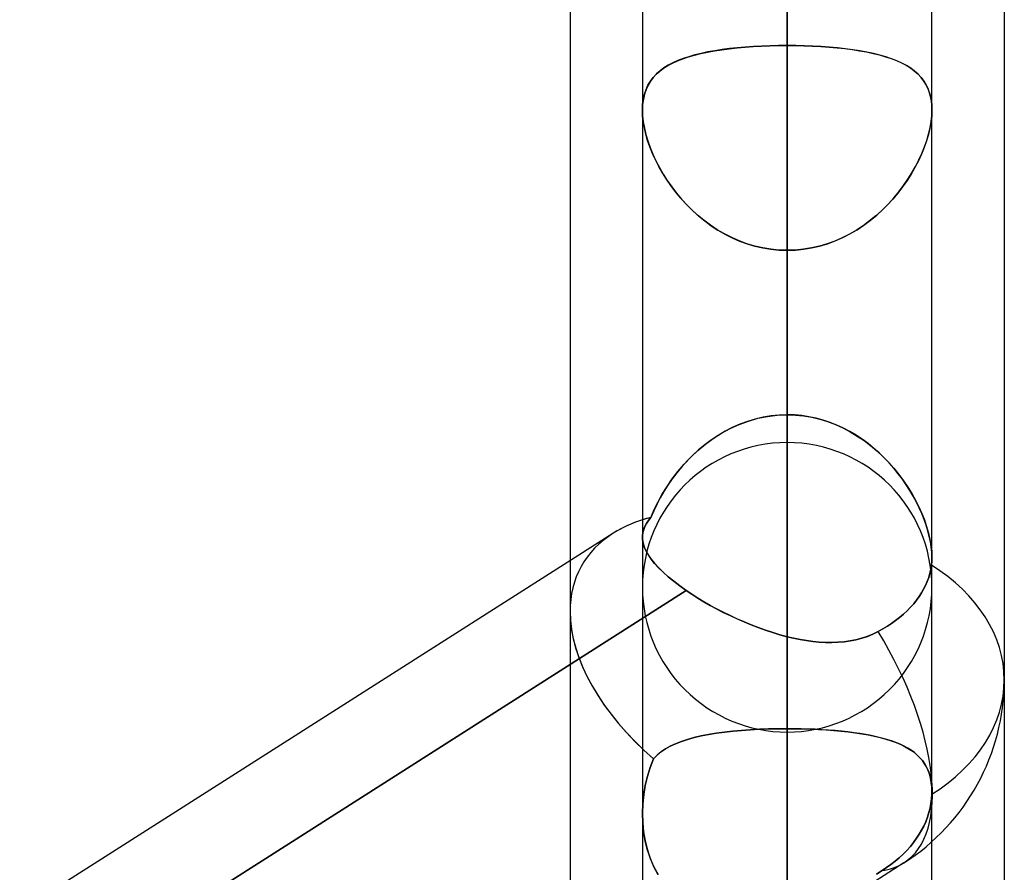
# Model space of a CAD drawing. Header units: millimetres. Extents: x -82 to 97, y -215 to 215.
# Tile 12 of 81: x 38.61 to 44, y -110.61 to -105.94. Entities that reach past the tile are written whole.
import ezdxf

# ---------------------------------------------------------------- set-up
doc = ezdxf.new("R2010")
doc.units = ezdxf.units.MM
doc.layers.add('MAIN-1', color=7, linetype='Continuous')
doc.layers.add('MAIN-2', color=7, linetype='Continuous')

msp = doc.modelspace()

# ---------------------------------------------------------------- linework, layer by layer
at = {"layer": 'MAIN-1'}
for p, q in [((42.0187, 0), (42.0187, -108.7738)), ((43.6038, -108.8839), (43.6038, 0)), ((42.8112, -109.3184), (42.8112, 0)), ((44, -57.1029), (44, -109.5547)), ((41.6225, -57.4771), (41.6225, -108.9024)), ((41.8571, -108.753), (34.8037, -113.2446)), ((42.0193, -108.7863), (42.019, -108.7665)), ((42.0227, -108.8067), (42.0193, -108.7863)), ((42.0291, -108.8276), (42.0227, -108.8067)), ((42.0386, -108.849), (42.0291, -108.8276)), ((42.0511, -108.871), (42.0386, -108.849)), ((42.0666, -108.8937), (42.0511, -108.871)), ((43.6038, -108.8836), (43.6037, -108.891)), ((42.0853, -108.9169), (42.0666, -108.8937)), ((42.1071, -108.9408), (42.0853, -108.9169)), ((42.132, -108.9653), (42.1071, -108.9408)), ((43.6013, -108.9266), (43.5978, -108.9489)), ((43.602, -108.9197), (43.6013, -108.9266)), ((43.6027, -108.9126), (43.602, -108.9197)), ((43.6031, -108.9055), (43.6027, -108.9126)), ((43.6035, -108.8983), (43.6031, -108.9055)), ((43.6037, -108.891), (43.6035, -108.8983)), ((42.1597, -108.9901), (42.132, -108.9653)), ((42.1901, -109.0151), (42.1597, -108.9901)), ((43.5864, -108.9938), (43.5784, -109.016)), ((43.5929, -108.9714), (43.5864, -108.9938)), ((43.5978, -108.9489), (43.5929, -108.9714)), ((42.2233, -109.0404), (42.1901, -109.0151)), ((42.259, -109.0658), (42.2233, -109.0404)), ((43.569, -109.0377), (43.5585, -109.0588)), ((43.5784, -109.016), (43.569, -109.0377)), ((42.259, -109.0658), (34.8037, -113.8133)), ((42.2899, -109.0864), (42.259, -109.0658)), ((42.322, -109.1069), (42.2899, -109.0864)), ((43.5343, -109.0984), (43.52, -109.1182)), ((43.5469, -109.0789), (43.5343, -109.0984)), ((43.5585, -109.0588), (43.5469, -109.0789)), ((42.3553, -109.127), (42.322, -109.1069)), ((42.3897, -109.1467), (42.3553, -109.127)), ((42.4251, -109.166), (42.3897, -109.1467)), ((43.4868, -109.1576), (43.4679, -109.1768)), ((43.5041, -109.1379), (43.4868, -109.1576)), ((43.52, -109.1182), (43.5041, -109.1379)), ((42.4614, -109.1849), (42.4251, -109.166)), ((42.4986, -109.2032), (42.4614, -109.1849)), ((42.5365, -109.2208), (42.4986, -109.2032)), ((43.4267, -109.2133), (43.4048, -109.2303)), ((43.4478, -109.1954), (43.4267, -109.2133)), ((43.4679, -109.1768), (43.4478, -109.1954)), ((42.5749, -109.2377), (42.5365, -109.2208)), ((42.6137, -109.2538), (42.5749, -109.2377)), ((42.6529, -109.2689), (42.6137, -109.2538)), ((43.3596, -109.2612), (43.3352, -109.2759)), ((43.3824, -109.2462), (43.3596, -109.2612)), ((43.4048, -109.2303), (43.3824, -109.2462)), ((42.6923, -109.283), (42.6529, -109.2689)), ((42.7319, -109.296), (42.6923, -109.283)), ((42.7716, -109.3078), (42.7319, -109.296)), ((42.8112, -109.3184), (42.7716, -109.3078)), ((42.8464, -109.3267), (42.8112, -109.3184)), ((43.25, -109.3167), (43.2191, -109.327)), ((43.28, -109.3045), (43.25, -109.3167)), ((43.3093, -109.2903), (43.28, -109.3045)), ((43.3352, -109.2759), (43.3093, -109.2903)), ((42.8816, -109.3338), (42.8464, -109.3267)), ((42.9167, -109.3398), (42.8816, -109.3338)), ((42.9516, -109.3446), (42.9167, -109.3398)), ((42.9863, -109.3479), (42.9516, -109.3446)), ((43.0209, -109.3499), (42.9863, -109.3479)), ((43.0551, -109.3503), (43.0209, -109.3499)), ((43.0889, -109.3491), (43.0551, -109.3503)), ((43.1224, -109.3463), (43.0889, -109.3491)), ((43.1553, -109.3417), (43.1224, -109.3463)), ((43.1875, -109.3353), (43.1553, -109.3417)), ((43.2191, -109.327), (43.1875, -109.3353)), ((44, -109.5547), (44, -114.5981)), ((42.0188, -110.2849), (42.0188, -110.2847)), ((42.0188, -110.285), (42.0188, -110.2849)), ((42.0188, -110.2852), (42.0188, -110.285)), ((42.0188, -110.2854), (42.0188, -110.2852)), ((42.0188, -110.2855), (42.0188, -110.2854)), ((42.0188, -110.2857), (42.0188, -110.2855)), ((43.6038, -113.9556), (43.6038, -110.4407)), ((43.4498, -110.5574), (25.8498, -121.7651))]:
    msp.add_line(p, q, dxfattribs=at)
msp.add_arc((42.8112, -109.5547), 1.1887, 302.4904, 0.0002, dxfattribs=at)
for major_axis, ratio, start_param, end_param in [((-1.1286, 0.6193), 0.602954, -0.521539, -0.321404), ((-1.1887, 0), 0.707107, 3.141593, 3.985451), ((-1.1286, 0.6193), 0.602954, 0.31946, 0.326964), ((0.6385, -1.0027), 0.473194, 0.000012, 1.533387)]:
    msp.add_ellipse((42.8112, -109.5547), major_axis=major_axis, ratio=ratio, start_param=start_param, end_param=end_param, dxfattribs=at)
at = {"layer": 'MAIN-2'}
for p, q in [((42.8112, 0), (42.8112, -109.3184)), ((42.8112, 0), (42.8112, -108.1031)), ((42.8112, -108.1031), (42.8112, 0)), ((42.8112, -108.2555), (42.8112, -79.8366)), ((42.8112, -80.9584), (42.8112, -109.8405)), ((42.8112, -120.6185), (42.8112, -88.5862)), ((42.8112, -89.7078), (42.8112, -122.2035)), ((42.8112, -132.9815), (42.8112, -97.3343)), ((42.8112, -98.4558), (42.8112, -134.5665)), ((42.8112, -98.4558), (42.8112, -106.0814)), ((42.8112, -106.0814), (42.8112, -98.4558)), ((42.8112, -108.1031), (42.8112, -100.4781)), ((42.8112, -100.4781), (42.8112, -108.1031)), ((42.8112, -102.2001), (42.8112, -109.8222)), ((42.8112, -109.8222), (42.8112, -102.2001)), ((42.8112, -113.1845), (42.8112, -105.5624)), ((42.8112, -105.5624), (42.8112, -113.1845)), ((42.5805, -106.0902), (42.6252, -106.087)), ((42.6266, -106.0869), (42.582, -106.0901)), ((42.6252, -106.087), (42.6707, -106.0845)), ((42.672, -106.0845), (42.6266, -106.0869)), ((42.6707, -106.0845), (42.717, -106.0828)), ((42.7179, -106.0827), (42.672, -106.0845)), ((42.717, -106.0828), (42.7639, -106.0817)), ((42.7644, -106.0817), (42.7179, -106.0827)), ((42.7639, -106.0817), (42.8112, -106.0814)), ((42.8112, -106.0814), (42.7644, -106.0817)), ((42.8586, -106.0817), (42.8112, -106.0814)), ((42.8112, -106.0814), (42.8581, -106.0817)), ((42.8112, -145.3445), (42.8112, -106.0814)), ((42.8581, -106.0817), (42.9046, -106.0827)), ((42.9055, -106.0828), (42.8586, -106.0817)), ((42.9046, -106.0827), (42.9505, -106.0845)), ((42.9518, -106.0845), (42.9055, -106.0828)), ((42.9505, -106.0845), (42.9959, -106.0869)), ((42.9973, -106.087), (42.9518, -106.0845)), ((42.9959, -106.0869), (43.0405, -106.0901)), ((43.042, -106.0902), (42.9973, -106.087)), ((42.2708, -106.143), (42.3038, -106.1335)), ((42.3055, -106.1331), (42.2725, -106.1425)), ((42.3038, -106.1335), (42.3386, -106.1249)), ((42.3404, -106.1245), (42.3055, -106.1331)), ((42.3386, -106.1249), (42.3751, -106.1172)), ((42.3769, -106.1168), (42.3404, -106.1245)), ((42.3751, -106.1172), (42.4132, -106.1102)), ((42.4151, -106.1099), (42.3769, -106.1168)), ((42.4132, -106.1102), (42.4529, -106.1041)), ((42.4547, -106.1038), (42.4151, -106.1099)), ((42.4529, -106.1041), (42.494, -106.0987)), ((42.4958, -106.0985), (42.4547, -106.1038)), ((42.494, -106.0987), (42.5366, -106.0941)), ((42.5382, -106.0939), (42.4958, -106.0985)), ((42.5366, -106.0941), (42.5805, -106.0902)), ((42.582, -106.0901), (42.5382, -106.0939)), ((43.0405, -106.0901), (43.0843, -106.0939)), ((43.0859, -106.0941), (43.042, -106.0902)), ((43.0843, -106.0939), (43.1267, -106.0985)), ((43.1285, -106.0987), (43.0859, -106.0941)), ((43.1267, -106.0985), (43.1678, -106.1038)), ((43.1697, -106.1041), (43.1285, -106.0987)), ((43.1678, -106.1038), (43.2074, -106.1099)), ((43.2093, -106.1102), (43.1697, -106.1041)), ((43.2074, -106.1099), (43.2456, -106.1168)), ((43.2474, -106.1172), (43.2093, -106.1102)), ((43.2456, -106.1168), (43.2821, -106.1245)), ((43.2839, -106.1249), (43.2474, -106.1172)), ((43.2821, -106.1245), (43.317, -106.1331)), ((43.3187, -106.1335), (43.2839, -106.1249)), ((43.317, -106.1331), (43.35, -106.1425)), ((43.3517, -106.143), (43.3187, -106.1335)), ((42.1347, -106.2054), (42.1579, -106.1908)), ((42.1597, -106.1898), (42.1364, -106.2042)), ((42.1579, -106.1908), (42.1832, -106.1773)), ((42.1849, -106.1764), (42.1597, -106.1898)), ((42.1832, -106.1773), (42.2104, -106.1649)), ((42.2122, -106.1641), (42.1849, -106.1764)), ((42.2104, -106.1649), (42.2396, -106.1535)), ((42.2414, -106.1528), (42.2122, -106.1641)), ((42.2396, -106.1535), (42.2708, -106.143)), ((42.2725, -106.1425), (42.2414, -106.1528)), ((43.35, -106.1425), (43.3811, -106.1528)), ((43.3829, -106.1535), (43.3517, -106.143)), ((43.3811, -106.1528), (43.4103, -106.1641)), ((43.4121, -106.1649), (43.3829, -106.1535)), ((43.4103, -106.1641), (43.4376, -106.1764)), ((43.4393, -106.1773), (43.4121, -106.1649)), ((43.4376, -106.1764), (43.4628, -106.1898)), ((43.4646, -106.1908), (43.4393, -106.1773)), ((43.4628, -106.1898), (43.4861, -106.2042)), ((43.4878, -106.2054), (43.4646, -106.1908)), ((42.0773, -106.2569), (42.0944, -106.2384)), ((42.0958, -106.237), (42.0784, -106.2556)), ((42.0944, -106.2384), (42.1135, -106.2213)), ((42.1152, -106.2199), (42.0958, -106.237)), ((42.1135, -106.2213), (42.1347, -106.2054)), ((42.1364, -106.2042), (42.1152, -106.2199)), ((43.4861, -106.2042), (43.5073, -106.2199)), ((43.509, -106.2213), (43.4878, -106.2054)), ((43.5073, -106.2199), (43.5267, -106.237)), ((43.5281, -106.2384), (43.509, -106.2213)), ((43.5267, -106.237), (43.5441, -106.2556)), ((43.5452, -106.2569), (43.5281, -106.2384)), ((42.0384, -106.3226), (42.0492, -106.2989)), ((42.0498, -106.2977), (42.0388, -106.3215)), ((42.0492, -106.2989), (42.0622, -106.2771)), ((42.063, -106.2758), (42.0498, -106.2977)), ((42.0622, -106.2771), (42.0773, -106.2569)), ((42.0784, -106.2556), (42.063, -106.2758)), ((43.5441, -106.2556), (43.5595, -106.2758)), ((43.5603, -106.2771), (43.5452, -106.2569)), ((43.5595, -106.2758), (43.5727, -106.2977)), ((43.5733, -106.2989), (43.5603, -106.2771)), ((43.5727, -106.2977), (43.5837, -106.3215)), ((43.5841, -106.3226), (43.5733, -106.2989)), ((42.0237, -106.3754), (42.0298, -106.3481)), ((42.0301, -106.3472), (42.0238, -106.3748)), ((42.0298, -106.3481), (42.0384, -106.3226)), ((42.0388, -106.3215), (42.0301, -106.3472)), ((43.5837, -106.3215), (43.5924, -106.3472)), ((43.5927, -106.3481), (43.5841, -106.3226)), ((43.5924, -106.3472), (43.5987, -106.3748)), ((43.5988, -106.3754), (43.5927, -106.3481)), ((42.02, -106.4039), (42.0187, -106.4348)), ((42.0187, -106.4348), (42.02, -106.4043)), ((42.0238, -106.3748), (42.02, -106.4039)), ((42.02, -106.4043), (42.0237, -106.3754)), ((43.5987, -106.3748), (43.6025, -106.4039)), ((43.6026, -106.4043), (43.5988, -106.3754)), ((43.6025, -106.4039), (43.6038, -106.4348)), ((43.6038, -106.4348), (43.6026, -106.4043)), ((42.0199, -106.4656), (42.0187, -106.4348)), ((42.0187, -106.4348), (42.0199, -106.4661)), ((43.6026, -106.4656), (43.6038, -106.4348)), ((43.6038, -106.4348), (43.6026, -106.4661)), ((42.0233, -106.4979), (42.0199, -106.4656)), ((42.0199, -106.4661), (42.0235, -106.499)), ((42.0292, -106.5316), (42.0233, -106.4979)), ((42.0235, -106.499), (42.0295, -106.5333)), ((43.599, -106.499), (43.593, -106.5333)), ((43.5933, -106.5316), (43.5992, -106.4979)), ((43.6026, -106.4661), (43.599, -106.499)), ((43.5992, -106.4979), (43.6026, -106.4656)), ((42.0372, -106.5662), (42.0292, -106.5316)), ((42.0295, -106.5333), (42.0378, -106.5684)), ((42.0474, -106.6013), (42.0372, -106.5662)), ((42.0378, -106.5684), (42.0483, -106.604)), ((43.5847, -106.5684), (43.5742, -106.604)), ((43.5751, -106.6013), (43.5853, -106.5662)), ((43.593, -106.5333), (43.5847, -106.5684)), ((43.5853, -106.5662), (43.5933, -106.5316)), ((42.0597, -106.6367), (42.0474, -106.6013)), ((42.0483, -106.604), (42.061, -106.6402)), ((43.5742, -106.604), (43.5615, -106.6402)), ((43.5628, -106.6367), (43.5751, -106.6013)), ((42.074, -106.6724), (42.0597, -106.6367)), ((42.061, -106.6402), (42.0758, -106.6765)), ((42.0903, -106.7081), (42.074, -106.6724)), ((42.0758, -106.6765), (42.0927, -106.7129)), ((43.5467, -106.6765), (43.5298, -106.7129)), ((43.5322, -106.7081), (43.5485, -106.6724)), ((43.5615, -106.6402), (43.5467, -106.6765)), ((43.5485, -106.6724), (43.5628, -106.6367)), ((42.1084, -106.7436), (42.0903, -106.7081)), ((42.0927, -106.7129), (42.1115, -106.7492)), ((43.5298, -106.7129), (43.511, -106.7492)), ((43.5141, -106.7436), (43.5322, -106.7081)), ((42.1284, -106.7789), (42.1084, -106.7436)), ((42.1115, -106.7492), (42.1322, -106.7852)), ((42.1503, -106.814), (42.1284, -106.7789)), ((42.1322, -106.7852), (42.1547, -106.8207)), ((43.4903, -106.7852), (43.4678, -106.8207)), ((43.4722, -106.814), (43.4941, -106.7789)), ((43.511, -106.7492), (43.4903, -106.7852)), ((43.4941, -106.7789), (43.5141, -106.7436)), ((42.1742, -106.8487), (42.1503, -106.814)), ((42.1547, -106.8207), (42.1791, -106.8555)), ((43.4678, -106.8207), (43.4434, -106.8555)), ((43.4483, -106.8487), (43.4722, -106.814)), ((42.1998, -106.8829), (42.1742, -106.8487)), ((42.1791, -106.8555), (42.2052, -106.8896)), ((42.2274, -106.9162), (42.1998, -106.8829)), ((42.2052, -106.8896), (42.2329, -106.9226)), ((43.4173, -106.8896), (43.3896, -106.9226)), ((43.3951, -106.9162), (43.4227, -106.8829)), ((43.4434, -106.8555), (43.4173, -106.8896)), ((43.4227, -106.8829), (43.4483, -106.8487)), ((42.2568, -106.9487), (42.2274, -106.9162)), ((42.2329, -106.9226), (42.2623, -106.9545)), ((42.2879, -106.98), (42.2568, -106.9487)), ((43.3346, -106.98), (43.3657, -106.9487)), ((43.3896, -106.9226), (43.3602, -106.9545)), ((43.3657, -106.9487), (43.3951, -106.9162)), ((42.2623, -106.9545), (42.2933, -106.9851)), ((42.3208, -107.01), (42.2879, -106.98)), ((42.2933, -106.9851), (42.3258, -107.0143)), ((43.3292, -106.9851), (43.2967, -107.0143)), ((43.3017, -107.01), (43.3346, -106.98)), ((43.3602, -106.9545), (43.3292, -106.9851)), ((42.3553, -107.0384), (42.3208, -107.01)), ((42.3258, -107.0143), (42.3599, -107.0419)), ((42.3913, -107.0651), (42.3553, -107.0384)), ((42.3599, -107.0419), (42.3954, -107.0679)), ((43.2626, -107.0419), (43.2271, -107.0679)), ((43.2312, -107.0651), (43.2672, -107.0384)), ((43.2967, -107.0143), (43.2626, -107.0419)), ((43.2672, -107.0384), (43.3017, -107.01)), ((42.4287, -107.0898), (42.3913, -107.0651)), ((42.3954, -107.0679), (42.4323, -107.092)), ((42.4674, -107.1124), (42.4287, -107.0898)), ((42.4323, -107.092), (42.4705, -107.1141)), ((43.1902, -107.092), (43.152, -107.1141)), ((43.1551, -107.1124), (43.1938, -107.0898)), ((43.2271, -107.0679), (43.1902, -107.092)), ((43.1938, -107.0898), (43.2312, -107.0651)), ((42.5074, -107.1329), (42.4674, -107.1124)), ((42.4705, -107.1141), (42.51, -107.1341)), ((42.5487, -107.151), (42.5074, -107.1329)), ((42.51, -107.1341), (42.5507, -107.1518)), ((42.5909, -107.1665), (42.5487, -107.151)), ((42.5507, -107.1518), (42.5924, -107.167)), ((43.0718, -107.1518), (43.0301, -107.167)), ((43.0316, -107.1665), (43.0738, -107.151)), ((43.1125, -107.1341), (43.0718, -107.1518)), ((43.0738, -107.151), (43.1151, -107.1329)), ((43.152, -107.1141), (43.1125, -107.1341)), ((43.1151, -107.1329), (43.1551, -107.1124)), ((42.6339, -107.1794), (42.5909, -107.1665)), ((42.5924, -107.167), (42.635, -107.1797)), ((42.6775, -107.1895), (42.6339, -107.1794)), ((42.635, -107.1797), (42.6785, -107.1897)), ((42.7217, -107.1968), (42.6775, -107.1895)), ((42.6785, -107.1897), (42.7224, -107.1969)), ((42.7663, -107.2012), (42.7217, -107.1968)), ((42.7224, -107.1969), (42.7667, -107.2013)), ((42.8112, -107.2027), (42.7663, -107.2012)), ((42.7667, -107.2013), (42.8112, -107.2027)), ((42.8112, -107.2027), (42.8562, -107.2012)), ((42.8558, -107.2013), (42.8112, -107.2027)), ((42.8112, -107.2027), (42.8112, -146.9295)), ((42.8112, -107.2027), (42.8112, -114.8276)), ((42.8112, -114.8276), (42.8112, -107.2027)), ((42.9001, -107.1969), (42.8558, -107.2013)), ((42.8562, -107.2012), (42.9008, -107.1968)), ((42.944, -107.1897), (42.9001, -107.1969)), ((42.9008, -107.1968), (42.945, -107.1895)), ((42.9875, -107.1797), (42.944, -107.1897)), ((42.945, -107.1895), (42.9886, -107.1794)), ((43.0301, -107.167), (42.9875, -107.1797)), ((42.9886, -107.1794), (43.0316, -107.1665)), ((42.6358, -108.1264), (42.5933, -108.1393)), ((42.5991, -108.1374), (42.6508, -108.1226)), ((42.679, -108.1163), (42.6358, -108.1264)), ((42.6508, -108.1226), (42.7035, -108.1118)), ((42.7227, -108.109), (42.679, -108.1163)), ((42.7035, -108.1118), (42.757, -108.1053)), ((42.7668, -108.1045), (42.7227, -108.109)), ((42.757, -108.1053), (42.8112, -108.1031)), ((42.8112, -108.1031), (42.7668, -108.1045)), ((42.8112, -108.1031), (42.8565, -108.1046)), ((42.8514, -108.1043), (42.8112, -108.1031)), ((42.8913, -108.1079), (42.8514, -108.1043)), ((42.8565, -108.1046), (42.9013, -108.1092)), ((42.9307, -108.1138), (42.8913, -108.1079)), ((42.9013, -108.1092), (42.9457, -108.1167)), ((42.9696, -108.1221), (42.9307, -108.1138)), ((42.9457, -108.1167), (42.9895, -108.1272)), ((43.008, -108.1326), (42.9696, -108.1221)), ((42.9895, -108.1272), (43.0328, -108.1406)), ((43.0459, -108.1452), (43.008, -108.1326)), ((42.4522, -108.2044), (42.4994, -108.1786)), ((42.5108, -108.173), (42.4713, -108.1934)), ((42.4994, -108.1786), (42.5485, -108.1562)), ((42.5515, -108.1549), (42.5108, -108.173)), ((42.5485, -108.1562), (42.5991, -108.1374)), ((42.5933, -108.1393), (42.5515, -108.1549)), ((43.0328, -108.1406), (43.0752, -108.1567)), ((43.083, -108.16), (43.0459, -108.1452)), ((43.0752, -108.1567), (43.1164, -108.1753)), ((43.1193, -108.1767), (43.083, -108.16)), ((43.1164, -108.1753), (43.1564, -108.1963)), ((43.1546, -108.1953), (43.1193, -108.1767)), ((42.3962, -108.2406), (42.3607, -108.2671)), ((42.3637, -108.2647), (42.4069, -108.2332)), ((42.4331, -108.216), (42.3962, -108.2406)), ((42.4069, -108.2332), (42.4522, -108.2044)), ((42.4713, -108.1934), (42.4331, -108.216)), ((43.1888, -108.2156), (43.1546, -108.1953)), ((43.1564, -108.1963), (43.1951, -108.2196)), ((43.2219, -108.2375), (43.1888, -108.2156)), ((43.1951, -108.2196), (43.2324, -108.2449)), ((43.2539, -108.2609), (43.2219, -108.2375)), ((42.3266, -108.2953), (42.2941, -108.325)), ((42.3226, -108.2988), (42.3637, -108.2647)), ((42.3607, -108.2671), (42.3266, -108.2953)), ((43.2324, -108.2449), (43.2682, -108.2722)), ((43.2847, -108.2857), (43.2539, -108.2609)), ((43.2682, -108.2722), (43.3026, -108.3012)), ((43.3142, -108.3118), (43.2847, -108.2857)), ((42.2474, -108.3733), (42.2838, -108.3351)), ((42.2941, -108.325), (42.2634, -108.356)), ((42.2838, -108.3351), (42.3226, -108.2988)), ((43.3026, -108.3012), (43.3353, -108.3317)), ((43.3426, -108.339), (43.3142, -108.3118)), ((43.3353, -108.3317), (43.3662, -108.3635)), ((43.3696, -108.3672), (43.3426, -108.339)), ((42.2343, -108.3881), (42.207, -108.4211)), ((42.2135, -108.413), (42.2474, -108.3733)), ((42.2634, -108.356), (42.2343, -108.3881)), ((43.3662, -108.3635), (43.3953, -108.3964)), ((43.3952, -108.3963), (43.3696, -108.3672)), ((43.4194, -108.4261), (43.3952, -108.3963)), ((43.3953, -108.3964), (43.4226, -108.4302)), ((42.1535, -108.4955), (42.1822, -108.4538)), ((42.1814, -108.4549), (42.1576, -108.4892)), ((42.207, -108.4211), (42.1814, -108.4549)), ((42.1822, -108.4538), (42.2135, -108.413)), ((43.4422, -108.4565), (43.4194, -108.4261)), ((43.4226, -108.4302), (43.4481, -108.4647)), ((43.4636, -108.4873), (43.4422, -108.4565)), ((42.1275, -108.5377), (42.1535, -108.4955)), ((42.1576, -108.4892), (42.1357, -108.5239)), ((43.4481, -108.4647), (43.4717, -108.4997)), ((43.4835, -108.5184), (43.4636, -108.4873)), ((43.4717, -108.4997), (43.4935, -108.5351)), ((42.1155, -108.5589), (42.0971, -108.5942)), ((42.1042, -108.5802), (42.1275, -108.5377)), ((42.1357, -108.5239), (42.1155, -108.5589)), ((43.5019, -108.5498), (43.4835, -108.5184)), ((43.4935, -108.5351), (43.5134, -108.5708)), ((43.5189, -108.5813), (43.5019, -108.5498)), ((42.0971, -108.5942), (42.0804, -108.6298)), ((42.0835, -108.6227), (42.1042, -108.5802)), ((43.5134, -108.5708), (43.5315, -108.6068)), ((43.5344, -108.6127), (43.5189, -108.5813)), ((43.5315, -108.6068), (43.5479, -108.643)), ((43.5484, -108.6443), (43.5344, -108.6127)), ((42.0521, -108.6822), (42.0655, -108.6654)), ((42.0655, -108.6654), (42.0523, -108.6819)), ((42.0655, -108.6654), (42.0835, -108.6227)), ((42.0804, -108.6298), (42.0655, -108.6654)), ((43.5479, -108.643), (43.5623, -108.6791)), ((43.561, -108.6758), (43.5484, -108.6443)), ((42.0255, -108.7323), (42.0321, -108.7155)), ((42.0324, -108.7149), (42.0257, -108.7316)), ((42.0321, -108.7155), (42.041, -108.6988)), ((42.0413, -108.6983), (42.0324, -108.7149)), ((42.041, -108.6988), (42.0521, -108.6822)), ((42.0523, -108.6819), (42.0413, -108.6983)), ((43.5721, -108.7072), (43.561, -108.6758)), ((43.5623, -108.6791), (43.5747, -108.7151)), ((43.5816, -108.7382), (43.5721, -108.7072)), ((43.5747, -108.7151), (43.585, -108.7507)), ((42.0187, -108.7737), (42.0187, -110.2877)), ((42.0212, -108.7487), (42.019, -108.7661)), ((42.019, -108.7665), (42.0211, -108.7493)), ((42.019, -108.7661), (42.0193, -108.7857)), ((42.0211, -108.7493), (42.0255, -108.7323)), ((42.0257, -108.7316), (42.0212, -108.7487)), ((43.5895, -108.7689), (43.5816, -108.7382)), ((43.585, -108.7507), (43.5931, -108.7857)), ((43.5957, -108.799), (43.5895, -108.7689)), ((42.0193, -108.7857), (42.0226, -108.8059)), ((42.0226, -108.8059), (42.0289, -108.8268)), ((42.0289, -108.8268), (42.0382, -108.8484)), ((43.5931, -108.7857), (43.599, -108.8197)), ((43.6002, -108.8282), (43.5957, -108.799)), ((43.599, -108.8197), (43.6026, -108.8523)), ((43.6029, -108.8564), (43.6002, -108.8282)), ((42.0382, -108.8484), (42.0507, -108.8705)), ((42.0507, -108.8705), (42.0662, -108.8932)), ((43.6026, -108.8523), (43.6038, -108.8836)), ((43.6038, -108.8834), (43.6029, -108.8564)), ((43.6037, -108.8908), (43.6038, -108.8834)), ((43.6038, -110.1652), (43.6038, -108.8839)), ((41.6225, -108.9024), (41.6225, -109.1805)), ((42.0662, -108.8932), (42.0849, -108.9165)), ((42.0849, -108.9165), (42.1067, -108.9404)), ((42.1067, -108.9404), (42.1316, -108.965)), ((43.5978, -108.9489), (43.6013, -108.9266)), ((43.6013, -108.9266), (43.6021, -108.9196)), ((43.6021, -108.9196), (43.6027, -108.9126)), ((43.6027, -108.9126), (43.6032, -108.9054)), ((43.6032, -108.9054), (43.6035, -108.8982)), ((43.6035, -108.8982), (43.6037, -108.8908)), ((42.1316, -108.965), (42.1595, -108.9899)), ((42.1595, -108.9899), (42.19, -109.015)), ((43.5784, -109.016), (43.5864, -108.9938)), ((43.5864, -108.9938), (43.5929, -108.9714)), ((43.5929, -108.9714), (43.5978, -108.9489)), ((42.19, -109.015), (42.2232, -109.0404)), ((42.2232, -109.0404), (42.259, -109.0658)), ((43.5585, -109.0588), (43.569, -109.0377)), ((43.569, -109.0377), (43.5784, -109.016)), ((34.6328, -113.9221), (42.259, -109.0658)), ((42.259, -109.0658), (42.2898, -109.0864)), ((42.2898, -109.0864), (42.322, -109.1069)), ((43.52, -109.1182), (43.5343, -109.0984)), ((43.5343, -109.0984), (43.5469, -109.0789)), ((43.5469, -109.0789), (43.5585, -109.0588)), ((42.322, -109.1069), (42.3554, -109.127)), ((42.3554, -109.127), (42.3898, -109.1468)), ((42.3898, -109.1468), (42.4252, -109.1661)), ((43.4679, -109.1768), (43.4868, -109.1576)), ((43.4868, -109.1576), (43.5041, -109.1379)), ((43.5041, -109.1379), (43.52, -109.1182)), ((41.6225, -109.1805), (41.6225, -111.721)), ((42.4252, -109.1661), (42.4616, -109.185)), ((42.4616, -109.185), (42.4987, -109.2032)), ((42.4987, -109.2032), (42.5366, -109.2209)), ((43.4048, -109.2303), (43.4267, -109.2133)), ((43.4267, -109.2133), (43.4478, -109.1954)), ((43.4478, -109.1954), (43.4679, -109.1768)), ((42.5366, -109.2209), (42.575, -109.2378)), ((42.575, -109.2378), (42.6138, -109.2538)), ((42.6138, -109.2538), (42.653, -109.2689)), ((43.3352, -109.2759), (43.3596, -109.2612)), ((43.3596, -109.2612), (43.3824, -109.2462)), ((43.3824, -109.2462), (43.4048, -109.2303)), ((42.653, -109.2689), (42.6924, -109.283)), ((42.6924, -109.283), (42.7319, -109.296)), ((42.7319, -109.296), (42.7716, -109.3078)), ((42.7716, -109.3078), (42.8112, -109.3184)), ((42.8112, -109.3184), (42.8465, -109.3267)), ((43.2193, -109.3269), (43.2501, -109.3167)), ((43.2501, -109.3167), (43.2801, -109.3045)), ((43.2801, -109.3045), (43.3093, -109.2903)), ((43.3093, -109.2903), (43.3352, -109.2759)), ((42.8465, -109.3267), (42.8817, -109.3338)), ((42.8817, -109.3338), (42.9168, -109.3398)), ((42.9168, -109.3398), (42.9517, -109.3446)), ((42.9517, -109.3446), (42.9865, -109.3479)), ((42.9865, -109.3479), (43.021, -109.3499)), ((43.021, -109.3499), (43.0553, -109.3503)), ((43.0553, -109.3503), (43.0891, -109.3491)), ((43.0891, -109.3491), (43.1226, -109.3462)), ((43.1226, -109.3462), (43.1555, -109.3416)), ((43.1555, -109.3416), (43.1878, -109.3352)), ((43.1878, -109.3352), (43.2193, -109.3269)), ((42.3407, -109.862), (42.381, -109.8541)), ((42.3811, -109.8541), (42.3407, -109.862)), ((42.381, -109.8541), (42.4232, -109.8472)), ((42.4235, -109.8472), (42.3811, -109.8541)), ((42.4232, -109.8472), (42.4672, -109.8412)), ((42.4676, -109.8412), (42.4235, -109.8472)), ((42.4672, -109.8412), (42.5129, -109.8361)), ((42.5133, -109.8361), (42.4676, -109.8412)), ((42.5129, -109.8361), (42.5603, -109.8318)), ((42.5607, -109.8318), (42.5133, -109.8361)), ((42.5603, -109.8318), (42.6087, -109.8283)), ((42.6093, -109.8283), (42.5607, -109.8318)), ((42.6087, -109.8283), (42.6582, -109.8256)), ((42.6589, -109.8256), (42.6093, -109.8283)), ((42.6582, -109.8256), (42.7085, -109.8237)), ((42.7091, -109.8237), (42.6589, -109.8256)), ((42.7085, -109.8237), (42.7596, -109.8226)), ((42.76, -109.8226), (42.7091, -109.8237)), ((42.7596, -109.8226), (42.8112, -109.8222)), ((42.8112, -109.8222), (42.76, -109.8226)), ((42.8112, -109.8222), (42.8547, -109.8225)), ((42.8112, -113.1845), (42.8112, -109.8222)), ((42.85, -109.8224), (42.8112, -109.8222)), ((42.8112, -109.8222), (42.8112, -113.1845)), ((42.8885, -109.8231), (42.85, -109.8224)), ((42.8547, -109.8225), (42.8979, -109.8233)), ((42.9266, -109.8241), (42.8885, -109.8231)), ((42.8979, -109.8233), (42.9406, -109.8247)), ((42.9642, -109.8256), (42.9266, -109.8241)), ((42.9406, -109.8247), (42.9829, -109.8266)), ((43.0014, -109.8276), (42.9642, -109.8256)), ((42.9829, -109.8266), (43.0247, -109.8291)), ((43.038, -109.83), (43.0014, -109.8276)), ((43.0247, -109.8291), (43.0658, -109.8321)), ((43.0741, -109.8328), (43.038, -109.83)), ((43.0658, -109.8321), (43.1059, -109.8358)), ((43.1094, -109.8361), (43.0741, -109.8328)), ((43.1059, -109.8358), (43.1448, -109.84)), ((43.1439, -109.8399), (43.1094, -109.8361)), ((43.1774, -109.8441), (43.1439, -109.8399)), ((43.1448, -109.84), (43.1826, -109.8448)), ((43.2099, -109.8488), (43.1774, -109.8441)), ((43.1826, -109.8448), (43.2191, -109.8503)), ((43.2413, -109.8541), (43.2099, -109.8488)), ((43.2191, -109.8503), (43.2544, -109.8565)), ((43.2717, -109.8599), (43.2413, -109.8541)), ((43.2544, -109.8565), (43.2883, -109.8634)), ((43.301, -109.8662), (43.2717, -109.8599)), ((42.1715, -109.9177), (42.2007, -109.9042)), ((42.2007, -109.9042), (42.1715, -109.9177)), ((42.2007, -109.9042), (42.2323, -109.8919)), ((42.2322, -109.8919), (42.2007, -109.9042)), ((42.266, -109.8808), (42.2322, -109.8919)), ((42.2323, -109.8919), (42.2662, -109.8808)), ((42.3022, -109.8709), (42.266, -109.8808)), ((42.2662, -109.8808), (42.3025, -109.8708)), ((42.3407, -109.862), (42.3022, -109.8709)), ((42.3025, -109.8708), (42.3407, -109.862)), ((43.2883, -109.8634), (43.3207, -109.871)), ((43.3291, -109.8732), (43.301, -109.8662)), ((43.3207, -109.871), (43.3514, -109.8794)), ((43.3561, -109.8807), (43.3291, -109.8732)), ((43.3514, -109.8794), (43.3806, -109.8885)), ((43.3818, -109.8889), (43.3561, -109.8807)), ((43.3806, -109.8885), (43.408, -109.8985)), ((43.4061, -109.8978), (43.3818, -109.8889)), ((43.4292, -109.9073), (43.4061, -109.8978)), ((43.408, -109.8985), (43.4337, -109.9094)), ((43.4509, -109.9176), (43.4292, -109.9073)), ((43.4337, -109.9094), (43.4577, -109.9212)), ((42.0988, -109.9669), (42.0794, -109.9867)), ((42.0794, -109.9867), (42.0986, -109.967)), ((42.0986, -109.967), (42.1204, -109.9491)), ((42.1206, -109.9489), (42.0988, -109.9669)), ((42.1204, -109.9491), (42.1447, -109.9327)), ((42.1449, -109.9326), (42.1206, -109.9489)), ((42.1447, -109.9327), (42.1715, -109.9177)), ((42.1715, -109.9177), (42.1449, -109.9326)), ((43.4712, -109.9287), (43.4509, -109.9176)), ((43.4577, -109.9212), (43.48, -109.934)), ((43.4901, -109.9406), (43.4712, -109.9287)), ((43.48, -109.934), (43.5004, -109.9479)), ((43.5076, -109.9533), (43.4901, -109.9406)), ((43.5004, -109.9479), (43.5192, -109.9629)), ((43.5237, -109.9669), (43.5076, -109.9533)), ((43.5192, -109.9629), (43.5363, -109.9792)), ((43.5384, -109.9814), (43.5237, -109.9669)), ((42.061, -110.0343), (42.0794, -109.9867)), ((42.0794, -109.9867), (42.0612, -110.0338)), ((43.5363, -109.9792), (43.5516, -109.9969)), ((43.5517, -109.9971), (43.5384, -109.9814)), ((43.5516, -109.9969), (43.5651, -110.0161)), ((43.5636, -110.0138), (43.5517, -109.9971)), ((43.5741, -110.0317), (43.5636, -110.0138)), ((43.5651, -110.0161), (43.5767, -110.0369)), ((42.046, -110.0831), (42.061, -110.0343)), ((42.0612, -110.0338), (42.0463, -110.0821)), ((43.583, -110.0509), (43.5741, -110.0317)), ((43.5767, -110.0369), (43.5863, -110.0593)), ((43.5904, -110.0713), (43.583, -110.0509)), ((43.5863, -110.0593), (43.5939, -110.0835)), ((43.5962, -110.093), (43.5904, -110.0713)), ((42.0343, -110.1327), (42.046, -110.0831)), ((42.0463, -110.0821), (42.0345, -110.1313)), ((43.5939, -110.0835), (43.5994, -110.1092)), ((43.6004, -110.116), (43.5962, -110.093)), ((43.5994, -110.1092), (43.6026, -110.1363)), ((43.6029, -110.1399), (43.6004, -110.116)), ((42.0206, -110.2338), (42.0258, -110.183)), ((42.026, -110.1818), (42.0207, -110.233)), ((42.0258, -110.183), (42.0343, -110.1327)), ((42.0345, -110.1313), (42.026, -110.1818)), ((43.6034, -110.1814), (43.6017, -110.206)), ((43.6017, -110.206), (43.6034, -110.1814)), ((43.6026, -110.1363), (43.6038, -110.1648)), ((43.6038, -110.1649), (43.6029, -110.1399)), ((43.6035, -110.1786), (43.6034, -110.1814)), ((43.6034, -110.1814), (43.6035, -110.1786)), ((43.6036, -110.1758), (43.6035, -110.1786)), ((43.6035, -110.1786), (43.6036, -110.1759)), ((43.6037, -110.1731), (43.6036, -110.1758)), ((43.6036, -110.1759), (43.6037, -110.1731)), ((43.6038, -110.1648), (43.6037, -110.1675)), ((43.6037, -110.1675), (43.6037, -110.1703)), ((43.6037, -110.1704), (43.6038, -110.1676)), ((43.6037, -110.1703), (43.6037, -110.1731)), ((43.6037, -110.1731), (43.6037, -110.1704)), ((43.6038, -110.1676), (43.6038, -110.1649)), ((43.6038, -110.4407), (43.6038, -110.1652)), ((42.0207, -110.233), (42.0187, -110.2847)), ((42.0188, -110.2847), (42.0206, -110.2338)), ((43.5984, -110.2311), (43.5936, -110.2565)), ((43.5936, -110.2565), (43.5985, -110.2311)), ((43.6017, -110.206), (43.5984, -110.2311)), ((43.5985, -110.2311), (43.6017, -110.206)), ((42.0187, -110.2847), (42.0203, -110.3356)), ((42.0204, -110.337), (42.0188, -110.2857)), ((42.0187, -110.2876), (42.0187, -111.4687)), ((43.5872, -110.2818), (43.5792, -110.3069)), ((43.5792, -110.3069), (43.5872, -110.2818)), ((43.5936, -110.2565), (43.5872, -110.2818)), ((43.5872, -110.2818), (43.5936, -110.2565)), ((42.0203, -110.3356), (42.0252, -110.3863)), ((42.0255, -110.3878), (42.0204, -110.337)), ((43.5698, -110.3314), (43.5591, -110.3552)), ((43.5591, -110.3552), (43.5698, -110.3314)), ((43.5792, -110.3069), (43.5698, -110.3314)), ((43.5698, -110.3314), (43.5792, -110.3069)), ((42.0252, -110.3863), (42.0338, -110.4363)), ((42.0341, -110.4377), (42.0255, -110.3878)), ((43.5345, -110.4), (43.5199, -110.4222)), ((43.5199, -110.4222), (43.5345, -110.4)), ((43.5474, -110.378), (43.5345, -110.4)), ((43.5345, -110.4), (43.5474, -110.378)), ((43.5591, -110.3552), (43.5474, -110.378)), ((43.5474, -110.378), (43.5591, -110.3552)), ((42.0338, -110.4363), (42.046, -110.4852)), ((42.0463, -110.4864), (42.0341, -110.4377)), ((43.5037, -110.4445), (43.4859, -110.4666)), ((43.4859, -110.4666), (43.5037, -110.4445)), ((43.5199, -110.4222), (43.5037, -110.4445)), ((43.5037, -110.4445), (43.5199, -110.4222)), ((42.046, -110.4852), (42.0617, -110.5324)), ((42.0621, -110.5334), (42.0463, -110.4864)), ((43.4666, -110.4882), (43.446, -110.5091)), ((43.446, -110.5091), (43.4666, -110.4882)), ((43.4859, -110.4666), (43.4666, -110.4882)), ((43.4666, -110.4882), (43.4859, -110.4666)), ((42.0617, -110.5324), (42.0812, -110.5778)), ((42.0815, -110.5786), (42.0621, -110.5334)), ((43.4019, -110.5481), (43.379, -110.566)), ((43.379, -110.566), (43.4019, -110.5481)), ((43.4243, -110.5291), (43.4019, -110.5481)), ((43.4019, -110.5481), (43.4243, -110.5291)), ((43.446, -110.5091), (43.4243, -110.5291)), ((43.4243, -110.5291), (43.446, -110.5091)), ((42.0812, -110.5778), (42.1043, -110.6211)), ((42.1046, -110.6217), (42.0815, -110.5786)), ((43.3304, -110.5992), (43.3002, -110.6179)), ((43.3003, -110.6178), (43.3304, -110.5992)), ((43.3556, -110.5827), (43.3304, -110.5992)), ((43.3304, -110.5992), (43.3555, -110.5827)), ((43.3555, -110.5827), (43.379, -110.566)), ((43.379, -110.566), (43.3556, -110.5827))]:
    msp.add_line(p, q, dxfattribs=at)
for start, end in [(90.0001, 179.9998), (0.0002, 90.0001), (179.9998, 269.9999), (269.9999, 0.0002)]:
    msp.add_arc((42.8112, -109.048), 0.7925, start, end, dxfattribs=at)
for major_axis, ratio, start_param, end_param in [((-1.1286, 0.6193), 0.602954, -0.57315, -0.321404), ((-1.1286, 0.6193), 0.602954, -0.57315, -0.521539), ((-1.1286, 0.6193), 0.602954, -0.321404, 0.31946), ((-1.1286, 0.6193), 0.602954, -0.321404, 0.31946), ((-1.1887, 0), 0.707107, -3.141593, -2.297734), ((-1.1286, 0.6193), 0.602954, 0.31946, 1.227078), ((-1.1286, 0.6193), 0.602954, 0.326964, 1.227078), ((0.6385, -1.0027), 0.473194, 0.000012, 1.533387), ((-1.1887, 0), 0.707107, 2.300159, 3.141593), ((-1.1887, 0), 0.707107, 2.300159, 3.141593), ((0.6385, -1.0027), 0.473194, -0.220739, -0.003672), ((0.6385, -1.0027), 0.473194, -0.220739, -0.003672), ((0.6385, -1.0027), 0.473194, -0.003672, 0.000012), ((0.6385, -1.0027), 0.473194, -0.003672, 0.000012)]:
    msp.add_ellipse((42.8112, -109.5547), major_axis=major_axis, ratio=ratio, start_param=start_param, end_param=end_param, dxfattribs=at)

doc.saveas('drawing.dxf')
